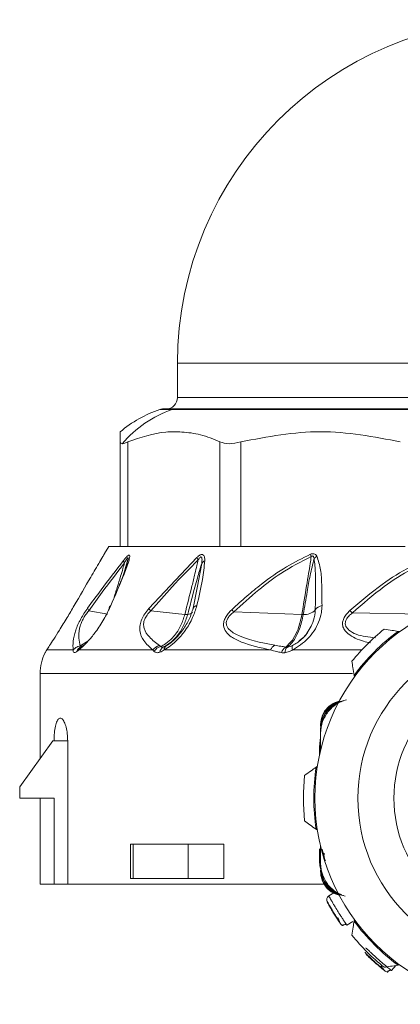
# Model space of a CAD drawing. Header units: millimetres. Extents: x -447 to 1924, y -61 to 422.
# Tile 43 of 60: x 806 to 822, y 153 to 196. Entities that reach past the tile are written whole.
import ezdxf

# ---------------------------------------------------------------- set-up
doc = ezdxf.new("R2010")
doc.units = ezdxf.units.MM

# ---------------------------------------------------------------- blocks, each defined once
blk = doc.blocks.new('Drawing View5')
at = {"color": 7, "linetype": 'Continuous', "lineweight": 18}
for p, q in [((-32.506, 3.001), (-32.506, 1.501)), ((-32.506, 3.001), (-2.506, 3.001)), ((-32.506, 1.501), (-2.506, 1.501)), ((-32.737, 0.976), (-33.274, 0.976)), ((-33.118, 1.001), (-32.586, 1.001)), ((-1.738, 0.976), (-32.737, 0.976)), ((-32.586, 1.001), (-1.894, 1.001)), ((-35.006, -4.999), (-35.006, -0.434)), ((-34.671, -4.999), (-34.671, -0.434)), ((-30.652, -4.999), (-30.652, -0.434)), ((-29.737, -4.999), (-29.737, -0.434)), ((-35.506, -4.999), (-35.695, -5.315)), ((-35.506, -4.999), (-35.006, -4.999)), ((-34.782, -4.999), (-34.994, -4.999)), ((-34.782, -4.999), (-30.52, -4.999)), ((-29.941, -4.999), (-30.52, -4.999)), ((-29.941, -4.999), (-22.559, -4.999)), ((-34.898, -6.344), (-34.671, -5.571)), ((-31.666, -5.486), (-33.762, -7.713)), ((-34.825, -6.123), (-34.744, -5.852)), ((-34.709, -5.766), (-34.775, -5.927)), ((-31.64, -6.732), (-31.45, -5.741)), ((-34.852, -6.224), (-34.802, -6.057)), ((-31.841, -7.776), (-31.64, -6.732)), ((-35.553, -7.954), (-36.383, -7.811)), ((-32.187, -7.968), (-33.675, -7.817)), ((-27.076, -7.973), (-30.05, -7.865)), ((-24.868, -7.906), (-21.555, -7.961)), ((-22.802, -8.723), (-22.872, -8.712)), ((-36.728, -9.389), (-36.787, -9.427)), ((-36.759, -9.345), (-36.419, -9.137)), ((-36.62, -9.333), (-36.539, -9.271)), ((-33.033, -9.364), (-33.043, -9.36)), ((-32.989, -9.333), (-32.847, -9.244)), ((-38.29, -9.649), (-38.283, -9.637)), ((-38.282, -9.635), (-38.286, -9.642)), ((-37.068, -9.524), (-38.216, -9.524)), ((-33.586, -9.524), (-36.818, -9.524)), ((-28.442, -9.524), (-33.09, -9.524)), ((-24.457, -9.524), (-27.483, -9.524)), ((-38.506, -10.553), (-38.506, -14.263)), ((-24.865, -10.553), (-38.506, -10.553)), ((-24.793, -10.633), (-24.782, -10.702)), ((-26.256, -12.785), (-26.256, -12.859)), ((-26.256, -12.969), (-26.256, -13.043)), ((-26.256, -13.893), (-26.256, -13.043)), ((-26.256, -13.154), (-26.256, -13.893)), ((-37.952, -13.499), (-39.402, -15.499)), ((-37.902, -13.499), (-37.952, -13.499)), ((-37.305, -13.499), (-37.902, -13.499)), ((-37.305, -19.749), (-37.305, -13.499)), ((-26.306, -13.749), (-26.306, -14.112)), ((-26.256, -13.749), (-26.306, -13.749)), ((-26.396, -14.599), (-26.453, -14.641)), ((-39.402, -15.999), (-39.402, -15.499)), ((-37.902, -15.999), (-39.402, -15.999)), ((-38.506, -15.999), (-38.506, -19.749)), ((-37.902, -15.999), (-37.902, -19.749)), ((-26.453, -17.357), (-26.396, -17.399)), ((-34.557, -17.999), (-34.557, -19.499)), ((-34.557, -17.999), (-34.442, -17.999)), ((-34.442, -19.499), (-34.442, -17.999)), ((-32.045, -17.999), (-34.442, -17.999)), ((-32.045, -17.999), (-32.045, -19.499)), ((-32.045, -17.999), (-30.482, -17.999)), ((-30.482, -17.999), (-30.482, -19.499)), ((-26.306, -18.214), (-26.306, -18.749)), ((-26.256, -18.844), (-26.256, -18.106)), ((-26.106, -18.398), (-26.106, -18.486)), ((-26.256, -18.749), (-26.306, -18.749)), ((-26.256, -18.955), (-26.256, -18.844)), ((-26.256, -19.029), (-26.256, -18.955)), ((-26.256, -19.214), (-26.256, -19.14)), ((-38.506, -19.749), (-37.902, -19.749)), ((-37.305, -19.749), (-37.902, -19.749)), ((-37.305, -19.749), (-26.093, -19.749)), ((-34.442, -19.499), (-34.557, -19.499)), ((-32.045, -19.499), (-34.442, -19.499)), ((-32.045, -19.499), (-30.482, -19.499)), ((-25.899, -20.263), (-25.685, -20.132)), ((-24.847, -21.377), (-25.115, -21.542)), ((-24.782, -21.295), (-24.793, -21.365)), ((-22.964, -23.301), (-23.162, -23.524)), ((-22.872, -23.286), (-22.802, -23.275))]:
    blk.add_line(p, q, dxfattribs=at)
at = {"color": 7, "linetype": 'Continuous', "lineweight": 18, "flags": 128}
for points in [[(-34.729, -5.804), (-34.734, -5.817), (-34.736, -5.821)], [(-26.256, -13.365), (-26.277, -13.456), (-26.306, -13.749)], [(-26.306, -18.749), (-26.287, -18.944), (-26.256, -19.061)]]:
    blk.add_lwpolyline(points, dxfattribs=at)
at = {"color": 7, "linetype": 'Continuous', "lineweight": 18}
blk.add_circle((-17.506, -15.999), 7.125, dxfattribs=at)
for centre, radius, start, end in [((-17.506, 3.001), 15, 0, 180), ((-33.006, 1.501), 0.5, 270, 0), ((-31.668, -3.917), 5.15, 108.1664, 130.4986), ((-31.129, -3.722), 4.965, 108.8874, 139.7785), ((-33.118, 0.501), 0.5, 90, 108.1664), ((-32.586, 0.533), 0.468, 90.0132, 108.7828), ((-30.938, -5.114), 0.817, 207.0633, 215.688), ((-25.5, -5.09), 1.218, 191.8977, 196.7732), ((-26.01, -6.013), 0.716, 125.0015, 137.8975), ((-34.594, -5.564), 0.276, 189.9537, 214.6475), ((-34.554, -5.891), 0.195, 123.8797, 153.4099), ((-31.139, -5.962), 0.381, 117.5432, 144.6363), ((-17.506, -15.999), 9, 359.9991, 179.9991), ((-36.195, -7.652), 0.246, 191.7232, 220.2294), ((-35.391, -7.688), 0.104, 107.235, 192.5457), ((-32.973, -7.145), 0.972, 215.7026, 223.7498), ((-31.705, -7.762), 0.137, 151.246, 185.5908), ((-31.617, -7.833), 0.249, 100.4115, 146.7201), ((-26.143, -7.995), 0.41, 97.2379, 147.6707), ((-32.049, -7.725), 0.247, 266.4774, 322.3124), ((-27.569, -5.684), 3.304, 219.0252, 221.3042), ((-27.031, -6.721), 1.253, 267.9402, 270.7717), ((-26.948, -7.355), 0.622, 263.8843, 317.4106), ((-26.665, -9.712), 2.547, 45.1412, 48.4187), ((-17.506, -15.999), 9.5, 129.0016, 140.9984), ((-17.506, -15.999), 9.05, 126.3677, 143.6323), ((-36.566, -9.724), 0.371, 109.3852, 160.1994), ((-36.545, -9.609), 0.286, 105.2957, 162.6775), ((-33.142, -9.868), 0.562, 106.3755, 142.1998), ((-33.079, -9.907), 0.56, 106.6775, 144.538), ((-32.954, -9.673), 0.33, 119.6068, 170.7232), ((-32.888, -9.509), 0.203, 119.953, 184.2541), ((-28.012, -9.72), 0.473, 121.542, 155.5687), ((-27.521, -9.794), 0.476, 123.312, 160.839), ((-27.432, -9.675), 0.392, 135.1957, 175.4112), ((-27.211, -9.417), 0.292, 163.2771, 201.4278), ((-36.506, -10.553), 2, 153.1176, 180), ((-17.506, -15.999), 5.55, 0, 180), ((-17.506, -15.999), 9.5, 174.0016, 185.9984), ((-17.506, -15.999), 9.05, 171.3677, 188.6323), ((-17.506, -15.999), 9, 179.9991, 359.9991), ((-17.506, -15.999), 5.55, 180, 0), ((-17.506, -15.999), 9.05, 216.3677, 233.6323), ((-17.506, -15.999), 9.5, 219.0016, 230.9984)]:
    blk.add_arc(centre, radius, start, end, dxfattribs=at)
for points, knots in [([(-30.652, -0.434), (-30.935, -0.319), (-31.484, -0.096), (-32.276, 0.005), (-33.339, 0.023), (-34.12, -0.245), (-34.671, -0.434)], [0, 0, 0, 0, 0.21393, 0.414834, 0.587057, 1, 1, 1, 1]), ([(-22.775, -0.434), (-23.936, -0.214), (-26.256, 0.224), (-28.577, -0.214), (-29.737, -0.434)], [0, 0, 0, 0, 0.500234, 1, 1, 1, 1]), ([(-35.006, -0.434), (-35.006, -0.356), (-35.006, -0.198), (-35.006, -0.069), (-35.006, 0.002), (-35.006, -0.004), (-35.006, -0.007)], [0, 0, 0, 0, 0.270801, 0.549911, 0.830383, 1, 1, 1, 1]), ([(-35.006, -0.434), (-35.001, -0.46), (-34.993, -0.506), (-34.942, -0.513), (-34.921, -0.516)], [0, 0, 0, 0, 0.573868, 1, 1, 1, 1]), ([(-34.921, -0.516), (-34.885, -0.511), (-34.82, -0.503), (-34.718, -0.455), (-34.671, -0.434)], [0, 0, 0, 0, 0.54545, 1, 1, 1, 1]), ([(-37.021, -7.588), (-36.779, -7.172), (-36.398, -6.517), (-35.968, -5.781), (-35.767, -5.437), (-35.708, -5.337), (-35.693, -5.311), (-35.695, -5.314), (-35.695, -5.315)], [0, 0, 0, 0, 0.502517, 0.792077, 0.924903, 0.959853, 0.991393, 1, 1, 1, 1]), ([(-35.745, -5.4), (-35.767, -5.437), (-35.819, -5.526), (-35.882, -5.635), (-35.919, -5.697)], [0, 0, 0, 0, 0.423068, 1, 1, 1, 1]), ([(-34.663, -5.729), (-34.644, -5.671), (-34.611, -5.569), (-34.589, -5.449), (-34.599, -5.384), (-34.644, -5.383), (-34.707, -5.43), (-34.783, -5.509), (-34.837, -5.576), (-34.866, -5.612)], [0, 0, 0, 0, 0.215253, 0.384528, 0.526066, 0.634008, 0.741365, 0.859377, 1, 1, 1, 1]), ([(-34.744, -5.852), (-34.716, -5.764), (-34.679, -5.646), (-34.661, -5.534), (-34.664, -5.505), (-34.67, -5.497), (-34.68, -5.499), (-34.695, -5.511), (-34.724, -5.549), (-34.768, -5.622), (-34.802, -5.685), (-34.821, -5.721)], [0, 0, 0, 0, 0.3883566, 0.5202079, 0.5615594, 0.5993846, 0.6269174, 0.6554177, 0.7206544, 0.8386, 1, 1, 1, 1]), ([(-31.315, -5.624), (-31.317, -5.567), (-31.32, -5.461), (-31.372, -5.366), (-31.445, -5.349), (-31.513, -5.369), (-31.59, -5.417), (-31.639, -5.462), (-31.666, -5.486)], [0, 0, 0, 0, 0.288282, 0.527872, 0.63604, 0.745985, 0.866726, 1, 1, 1, 1]), ([(-31.45, -5.741), (-31.442, -5.671), (-31.432, -5.588), (-31.444, -5.506), (-31.453, -5.48), (-31.465, -5.465), (-31.481, -5.461), (-31.497, -5.465), (-31.523, -5.483), (-31.56, -5.526), (-31.587, -5.567), (-31.602, -5.591)], [0, 0, 0, 0, 0.4179621, 0.499227, 0.5680035, 0.6251534, 0.663526, 0.7017402, 0.7444069, 0.8543682, 1, 1, 1, 1]), ([(-26.692, -5.341), (-27.047, -5.514), (-27.796, -5.879), (-28.708, -6.539), (-29.496, -7.181), (-29.918, -7.566), (-30.135, -7.765)], [0, 0, 0, 0, 0.2837068, 0.5987607, 0.793171, 1, 1, 1, 1]), ([(-26.666, -5.442), (-27.114, -5.673), (-27.916, -6.085), (-29.032, -6.938), (-29.691, -7.538), (-30.05, -7.865)], [0, 0, 0, 0, 0.365567, 0.653732, 1, 1, 1, 1]), ([(-27.076, -7.973), (-27.007, -7.556), (-26.908, -6.957), (-26.788, -6.217), (-26.718, -5.79), (-26.682, -5.546), (-26.666, -5.442)], [0, 0, 0, 0, 0.493755, 0.710629, 0.876371, 1, 1, 1, 1]), ([(-27.014, -7.973), (-26.956, -7.642), (-26.858, -7.075), (-26.723, -6.262), (-26.603, -5.779), (-26.541, -5.533)], [0, 0, 0, 0, 0.40792, 0.697704, 1, 1, 1, 1]), ([(-26.421, -5.427), (-26.439, -5.402), (-26.471, -5.359), (-26.532, -5.326), (-26.586, -5.318), (-26.636, -5.321), (-26.672, -5.334), (-26.692, -5.341)], [0, 0, 0, 0, 0.317365, 0.562223, 0.68531, 0.828098, 1, 1, 1, 1]), ([(-26.541, -5.533), (-26.547, -5.511), (-26.557, -5.474), (-26.58, -5.437), (-26.601, -5.423), (-26.617, -5.419), (-26.633, -5.422), (-26.65, -5.429), (-26.661, -5.437), (-26.666, -5.442)], [0, 0, 0, 0, 0.350592, 0.583117, 0.673422, 0.761724, 0.827666, 0.905665, 1, 1, 1, 1]), ([(-26.49, -7.776), (-26.485, -7.458), (-26.477, -6.922), (-26.472, -6.168), (-26.518, -5.743), (-26.541, -5.533)], [0, 0, 0, 0, 0.425144, 0.717363, 1, 1, 1, 1]), ([(-26.195, -7.588), (-26.198, -7.279), (-26.204, -6.754), (-26.232, -6.011), (-26.357, -5.623), (-26.421, -5.427)], [0, 0, 0, 0, 0.415711, 0.705132, 1, 1, 1, 1]), ([(-24.975, -7.807), (-24.514, -7.413), (-23.689, -6.707), (-22.277, -5.801), (-21.263, -5.489), (-20.713, -5.319)], [0, 0, 0, 0, 0.366467, 0.656613, 1, 1, 1, 1]), ([(-24.868, -7.906), (-24.417, -7.513), (-23.608, -6.809), (-22.226, -5.903), (-21.232, -5.589), (-20.694, -5.419)], [0, 0, 0, 0, 0.368099, 0.658336, 1, 1, 1, 1]), ([(-34.866, -5.612), (-35.195, -6.038), (-35.726, -6.723), (-36.24, -7.433), (-36.436, -7.702)], [0, 0, 0, 0, 0.620302, 1, 1, 1, 1]), ([(-34.821, -5.721), (-35.148, -6.147), (-35.676, -6.833), (-36.188, -7.542), (-36.383, -7.811)], [0, 0, 0, 0, 0.620078, 1, 1, 1, 1]), ([(-35.422, -7.588), (-35.244, -7.178), (-34.968, -6.543), (-34.743, -5.941), (-34.663, -5.729)], [0, 0, 0, 0, 0.647777, 1, 1, 1, 1]), ([(-35.296, -7.29), (-35.245, -7.124), (-35.143, -6.796), (-35.009, -6.355), (-34.901, -5.998), (-34.845, -5.803), (-34.821, -5.721)], [0, 0, 0, 0, 0.3184144, 0.6265902, 0.8445872, 1, 1, 1, 1]), ([(-35.054, -6.716), (-35.028, -6.651), (-34.916, -6.363), (-34.819, -6.075), (-34.744, -5.852)], [0, 0, 0, 0, 0.227109, 1, 1, 1, 1]), ([(-34.697, -5.697), (-34.702, -5.714), (-34.711, -5.749), (-34.724, -5.787), (-34.73, -5.807)], [0, 0, 0, 0, 0.486715, 1, 1, 1, 1]), ([(-31.602, -5.591), (-31.985, -5.976), (-32.698, -6.692), (-33.366, -7.462), (-33.675, -7.817)], [0, 0, 0, 0, 0.538008, 1, 1, 1, 1]), ([(-32.187, -7.968), (-32.083, -7.555), (-31.934, -6.964), (-31.758, -6.253), (-31.666, -5.873), (-31.62, -5.672), (-31.602, -5.591)], [0, 0, 0, 0, 0.520969, 0.746084, 0.897635, 1, 1, 1, 1]), ([(-32.064, -7.971), (-31.928, -7.443), (-31.738, -6.702), (-31.514, -5.955), (-31.45, -5.741)], [0, 0, 0, 0, 0.71325, 1, 1, 1, 1]), ([(-31.662, -7.588), (-31.572, -7.205), (-31.413, -6.531), (-31.344, -5.897), (-31.315, -5.624)], [0, 0, 0, 0, 0.570277, 1, 1, 1, 1]), ([(-38.216, -9.524), (-38.178, -9.465), (-38.097, -9.341), (-37.906, -9.042), (-37.646, -8.631), (-37.333, -8.121), (-37.122, -7.761), (-37.021, -7.588)], [0, 0, 0, 0, 0.1471224, 0.3124059, 0.5079405, 0.7647124, 1, 1, 1, 1]), ([(-36.436, -7.702), (-36.489, -7.779), (-36.593, -7.928), (-36.741, -8.177), (-36.867, -8.431), (-37.006, -8.787), (-37.084, -9.163), (-37.073, -9.403), (-37.068, -9.524)], [0, 0, 0, 0, 0.1017236, 0.1977442, 0.3042694, 0.4235864, 0.7110771, 1, 1, 1, 1]), ([(-36.818, -9.524), (-36.746, -9.465), (-36.593, -9.341), (-36.322, -9.043), (-36.004, -8.634), (-35.675, -8.124), (-35.504, -7.763), (-35.422, -7.588)], [0, 0, 0, 0, 0.1468149, 0.3117355, 0.5067024, 0.7623101, 1, 1, 1, 1]), ([(-33.762, -7.713), (-33.824, -7.789), (-33.945, -7.938), (-34.081, -8.194), (-34.156, -8.45), (-34.158, -8.795), (-33.981, -9.172), (-33.728, -9.397), (-33.586, -9.524)], [0, 0, 0, 0, 0.0944189, 0.1824922, 0.2787502, 0.3896868, 0.6580242, 1, 1, 1, 1]), ([(-33.09, -9.524), (-32.993, -9.465), (-32.786, -9.341), (-32.468, -9.044), (-32.129, -8.635), (-31.824, -8.125), (-31.715, -7.763), (-31.662, -7.588)], [0, 0, 0, 0, 0.146737, 0.311562, 0.506363, 0.761707, 1, 1, 1, 1]), ([(-31.824, -7.695), (-31.874, -7.856), (-31.974, -8.177), (-32.261, -8.653), (-32.564, -9.006), (-32.837, -9.246), (-32.98, -9.334), (-33.051, -9.378)], [0, 0, 0, 0, 0.252767, 0.504588, 0.754751, 0.87866, 1, 1, 1, 1]), ([(-27.483, -9.524), (-27.245, -9.374), (-26.751, -9.061), (-26.37, -8.427), (-26.215, -7.928), (-26.201, -7.69), (-26.195, -7.588)], [0, 0, 0, 0, 0.323235, 0.671392, 0.858958, 1, 1, 1, 1]), ([(-36.383, -7.811), (-36.43, -7.87), (-36.519, -7.982), (-36.642, -8.182), (-36.735, -8.388), (-36.865, -8.872), (-36.807, -9.129), (-36.759, -9.345)], [0, 0, 0, 0, 0.09476, 0.180727, 0.278153, 0.391304, 1, 1, 1, 1]), ([(-33.675, -7.817), (-33.732, -7.876), (-33.814, -7.961), (-33.897, -8.091), (-33.944, -8.187), (-33.976, -8.285), (-33.995, -8.426), (-33.953, -8.687), (-33.722, -9.007), (-33.454, -9.212), (-33.301, -9.329)], [0, 0, 0, 0, 0.08814, 0.127354, 0.16563, 0.208084, 0.253003, 0.357789, 0.633246, 1, 1, 1, 1]), ([(-33.24, -9.37), (-33.165, -9.331), (-32.982, -9.235), (-32.749, -9.03), (-32.528, -8.758), (-32.329, -8.422), (-32.238, -8.131), (-32.187, -7.968)], [0, 0, 0, 0, 0.154753, 0.378155, 0.536035, 0.740167, 1, 1, 1, 1]), ([(-33.117, -9.386), (-33.045, -9.348), (-32.869, -9.255), (-32.635, -9.049), (-32.413, -8.775), (-32.21, -8.435), (-32.116, -8.138), (-32.064, -7.971)], [0, 0, 0, 0, 0.154429, 0.377318, 0.534784, 0.73906, 1, 1, 1, 1]), ([(-32.064, -7.971), (-32.084, -7.972), (-32.12, -7.973), (-32.167, -7.969), (-32.187, -7.968)], [0, 0, 0, 0, 0.5598474, 1, 1, 1, 1]), ([(-30.135, -7.765), (-30.191, -7.82), (-30.297, -7.926), (-30.417, -8.104), (-30.49, -8.284), (-30.508, -8.517), (-30.397, -8.755), (-30.123, -8.993), (-29.511, -9.291), (-28.884, -9.428), (-28.442, -9.524)], [0, 0, 0, 0, 0.055904, 0.10622, 0.153662, 0.203296, 0.307891, 0.418501, 0.590067, 1, 1, 1, 1]), ([(-30.05, -7.865), (-30.103, -7.908), (-30.2, -7.989), (-30.314, -8.131), (-30.377, -8.276), (-30.378, -8.416), (-30.283, -8.643), (-29.647, -9.054), (-28.865, -9.202), (-28.259, -9.316)], [0, 0, 0, 0, 0.053191, 0.098086, 0.139814, 0.182632, 0.23063, 0.405048, 1, 1, 1, 1]), ([(-27.782, -9.397), (-27.666, -9.291), (-27.46, -9.103), (-27.214, -8.597), (-27.125, -8.195), (-27.076, -7.973)], [0, 0, 0, 0, 0.365428, 0.649355, 1, 1, 1, 1]), ([(-27.71, -9.399), (-27.657, -9.356), (-27.532, -9.253), (-27.345, -8.991), (-27.145, -8.573), (-27.062, -8.192), (-27.014, -7.973)], [0, 0, 0, 0, 0.171049, 0.404806, 0.657867, 1, 1, 1, 1]), ([(-26.74, -8.601), (-26.673, -8.476), (-26.528, -8.207), (-26.503, -7.927), (-26.49, -7.776)], [0, 0, 0, 0, 0.461054, 1, 1, 1, 1]), ([(-24.082, -9.214), (-24.181, -9.192), (-24.544, -9.113), (-24.945, -8.932), (-25.218, -8.663), (-25.299, -8.488), (-25.304, -8.311), (-25.25, -8.141), (-25.138, -7.966), (-25.031, -7.862), (-24.975, -7.807)], [0, 0, 0, 0, 0.129347, 0.473215, 0.582972, 0.679964, 0.750468, 0.824971, 0.90787, 1, 1, 1, 1]), ([(-23.863, -8.995), (-24.157, -8.965), (-24.589, -8.921), (-24.972, -8.705), (-25.119, -8.556), (-25.178, -8.439), (-25.186, -8.309), (-25.132, -8.171), (-25.024, -8.031), (-24.923, -7.95), (-24.868, -7.906)], [0, 0, 0, 0, 0.3855637, 0.5667652, 0.642192, 0.7073083, 0.7706539, 0.8351812, 0.9106666, 1, 1, 1, 1]), ([(-27.2, -9.123), (-27.149, -9.089), (-26.926, -8.94), (-26.783, -8.686), (-26.672, -8.491)], [0, 0, 0, 0, 0.227113, 1, 1, 1, 1]), ([(-27.11, -9.07), (-27.103, -9.064), (-26.963, -8.95), (-26.824, -8.788), (-26.749, -8.622), (-26.74, -8.601)], [0, 0, 0, 0, 0.045689, 0.878516, 1, 1, 1, 1]), ([(-23.485, -8.616), (-23.369, -8.634), (-23.166, -8.666), (-22.961, -8.698), (-22.872, -8.712)], [0, 0, 0, 0, 0.5692143, 1, 1, 1, 1]), ([(-36.759, -9.345), (-36.827, -9.365), (-36.948, -9.4), (-37.031, -9.486), (-37.068, -9.524)], [0, 0, 0, 0, 0.559282, 1, 1, 1, 1]), ([(-36.759, -9.345), (-36.762, -9.356), (-36.767, -9.377), (-36.754, -9.392), (-36.729, -9.393), (-36.702, -9.381), (-36.689, -9.375)], [0, 0, 0, 0, 0.255568, 0.50322, 0.749583, 1, 1, 1, 1]), ([(-36.689, -9.375), (-36.677, -9.368), (-36.655, -9.356), (-36.631, -9.34), (-36.62, -9.333)], [0, 0, 0, 0, 0.555849, 1, 1, 1, 1]), ([(-33.301, -9.329), (-33.29, -9.337), (-33.27, -9.351), (-33.249, -9.364), (-33.24, -9.37)], [0, 0, 0, 0, 0.557314, 1, 1, 1, 1]), ([(-33.24, -9.37), (-33.234, -9.376), (-33.222, -9.388), (-33.193, -9.396), (-33.158, -9.397), (-33.13, -9.39), (-33.117, -9.386)], [0, 0, 0, 0, 0.252688, 0.501352, 0.749494, 1, 1, 1, 1]), ([(-33.117, -9.386), (-33.094, -9.379), (-33.052, -9.365), (-33.009, -9.343), (-32.989, -9.333)], [0, 0, 0, 0, 0.549544, 1, 1, 1, 1]), ([(-28.259, -9.316), (-28.172, -9.332), (-28.015, -9.36), (-27.853, -9.385), (-27.782, -9.397)], [0, 0, 0, 0, 0.554562, 1, 1, 1, 1]), ([(-27.782, -9.397), (-27.769, -9.399), (-27.746, -9.402), (-27.721, -9.4), (-27.71, -9.399)], [0, 0, 0, 0, 0.560007, 1, 1, 1, 1]), ([(-27.71, -9.399), (-27.669, -9.392), (-27.596, -9.379), (-27.523, -9.348), (-27.491, -9.333)], [0, 0, 0, 0, 0.5524725, 1, 1, 1, 1]), ([(-27.491, -9.333), (-27.42, -9.295), (-27.282, -9.222), (-27.166, -9.119), (-27.11, -9.07)], [0, 0, 0, 0, 0.518071, 1, 1, 1, 1]), ([(-38.283, -9.637), (-38.283, -9.636), (-38.28, -9.631), (-38.261, -9.596), (-38.232, -9.55), (-38.216, -9.524)], [0, 0, 0, 0, 0.096514, 0.484946, 1, 1, 1, 1]), ([(-37.068, -9.524), (-37.067, -9.551), (-37.066, -9.604), (-37.031, -9.638), (-36.981, -9.637), (-36.937, -9.612), (-36.915, -9.599)], [0, 0, 0, 0, 0.273593, 0.542673, 0.764584, 1, 1, 1, 1]), ([(-36.915, -9.599), (-36.898, -9.587), (-36.867, -9.565), (-36.833, -9.536), (-36.818, -9.524)], [0, 0, 0, 0, 0.55931, 1, 1, 1, 1]), ([(-33.586, -9.524), (-33.577, -9.535), (-33.561, -9.554), (-33.543, -9.573), (-33.536, -9.582)], [0, 0, 0, 0, 0.558376, 1, 1, 1, 1]), ([(-33.536, -9.582), (-33.504, -9.606), (-33.455, -9.642), (-33.36, -9.644), (-33.306, -9.628), (-33.279, -9.62)], [0, 0, 0, 0, 0.4830665, 0.7400479, 1, 1, 1, 1]), ([(-33.279, -9.62), (-33.245, -9.606), (-33.183, -9.581), (-33.119, -9.541), (-33.09, -9.524)], [0, 0, 0, 0, 0.554606, 1, 1, 1, 1]), ([(-28.442, -9.524), (-28.357, -9.546), (-28.202, -9.586), (-28.041, -9.622), (-27.97, -9.638)], [0, 0, 0, 0, 0.555292, 1, 1, 1, 1]), ([(-27.97, -9.638), (-27.943, -9.642), (-27.896, -9.65), (-27.845, -9.646), (-27.822, -9.644)], [0, 0, 0, 0, 0.560194, 1, 1, 1, 1]), ([(-27.822, -9.644), (-27.758, -9.631), (-27.643, -9.608), (-27.532, -9.55), (-27.483, -9.524)], [0, 0, 0, 0, 0.5601162, 1, 1, 1, 1]), ([(-24.793, -10.633), (-24.811, -10.52), (-24.843, -10.314), (-24.874, -10.111), (-24.889, -10.02)], [0, 0, 0, 0, 0.550612, 1, 1, 1, 1]), ([(-25.184, -11.72), (-25.312, -11.755), (-25.596, -11.833), (-25.948, -12.138), (-26.206, -12.559), (-26.239, -12.882), (-26.256, -13.043)], [0, 0, 0, 0, 0.214486, 0.476146, 0.737645, 1, 1, 1, 1]), ([(-25.255, -11.744), (-25.36, -11.768), (-25.615, -11.825), (-25.943, -12.097), (-26.204, -12.494), (-26.239, -12.809), (-26.256, -12.969)], [0, 0, 0, 0, 0.18745, 0.452675, 0.72094, 1, 1, 1, 1]), ([(-26.256, -12.785), (-26.24, -12.645), (-26.208, -12.372), (-25.967, -12.03), (-25.691, -11.836), (-25.502, -11.784), (-25.44, -11.767)], [0, 0, 0, 0, 0.295904, 0.581829, 0.863182, 1, 1, 1, 1]), ([(-25.365, -11.768), (-25.429, -11.777), (-25.642, -11.806), (-25.938, -12.041), (-26.211, -12.407), (-26.241, -12.708), (-26.256, -12.859)], [0, 0, 0, 0, 0.126246, 0.417408, 0.708389, 1, 1, 1, 1]), ([(-25.125, -11.695), (-25.283, -11.75), (-25.593, -11.859), (-25.817, -12.097), (-25.928, -12.215)], [0, 0, 0, 0, 0.5095325, 1, 1, 1, 1]), ([(-25.928, -12.215), (-26.021, -12.354), (-26.21, -12.639), (-26.24, -12.98), (-26.256, -13.154)], [0, 0, 0, 0, 0.489594, 1, 1, 1, 1]), ([(-37.305, -13.499), (-37.308, -13.391), (-37.316, -13.175), (-37.371, -12.887), (-37.451, -12.659), (-37.55, -12.515), (-37.655, -12.481), (-37.753, -12.571), (-37.831, -12.774), (-37.882, -13.06), (-37.9, -13.317), (-37.902, -13.464), (-37.902, -13.499)], [0, 0, 0, 0, 0.100795, 0.201493, 0.304873, 0.413747, 0.527057, 0.641563, 0.753853, 0.862272, 0.967136, 1, 1, 1, 1]), ([(-26.954, -15.006), (-26.859, -14.937), (-26.693, -14.816), (-26.526, -14.693), (-26.453, -14.641)], [0, 0, 0, 0, 0.569214, 1, 1, 1, 1]), ([(-26.453, -17.357), (-26.546, -17.29), (-26.713, -17.167), (-26.879, -17.046), (-26.954, -16.992)], [0, 0, 0, 0, 0.550612, 1, 1, 1, 1]), ([(-26.048, -18.728), (-26.059, -18.694), (-26.079, -18.633), (-26.112, -18.515), (-26.138, -18.419), (-26.156, -18.346), (-26.167, -18.302), (-26.177, -18.258), (-26.183, -18.234), (-26.186, -18.221)], [0, 0, 0, 0, 0.375395, 0.664309, 0.835357, 0.887104, 0.926937, 0.962067, 1, 1, 1, 1]), ([(-26.256, -18.844), (-26.24, -19.019), (-26.209, -19.363), (-26.017, -19.649), (-25.923, -19.789)], [0, 0, 0, 0, 0.510317, 1, 1, 1, 1]), ([(-26.256, -18.955), (-26.239, -19.117), (-26.206, -19.44), (-25.948, -19.86), (-25.596, -20.165), (-25.312, -20.243), (-25.184, -20.278)], [0, 0, 0, 0, 0.262361, 0.523865, 0.78552, 1, 1, 1, 1]), ([(-26.256, -19.029), (-26.238, -19.189), (-26.204, -19.504), (-25.942, -19.902), (-25.615, -20.174), (-25.36, -20.23), (-25.255, -20.254)], [0, 0, 0, 0, 0.279052, 0.547337, 0.812542, 1, 1, 1, 1]), ([(-26.256, -19.14), (-26.241, -19.29), (-26.21, -19.591), (-25.938, -19.957), (-25.642, -20.193), (-25.429, -20.221), (-25.365, -20.23)], [0, 0, 0, 0, 0.291464, 0.58257, 0.873608, 1, 1, 1, 1]), ([(-25.44, -20.231), (-25.502, -20.214), (-25.691, -20.163), (-25.969, -19.968), (-26.16, -19.685), (-26.243, -19.423), (-26.252, -19.284), (-26.256, -19.214)], [0, 0, 0, 0, 0.136543, 0.417549, 0.703003, 0.8502, 1, 1, 1, 1]), ([(-25.923, -19.789), (-25.815, -19.908), (-25.647, -20.094), (-25.415, -20.181), (-25.332, -20.212)], [0, 0, 0, 0, 0.641765, 1, 1, 1, 1]), ([(-25.994, -20.448), (-25.991, -20.454), (-25.986, -20.464), (-25.946, -20.54), (-25.885, -20.653), (-25.819, -20.77), (-25.773, -20.848), (-25.758, -20.874)], [0, 0, 0, 0, 0.222532, 0.445065, 0.667991, 0.891339, 1, 1, 1, 1]), ([(-25.992, -20.449), (-25.992, -20.426), (-25.992, -20.378), (-25.959, -20.309), (-25.919, -20.278), (-25.899, -20.263)], [0, 0, 0, 0, 0.311559, 0.6557795, 1, 1, 1, 1]), ([(-25.384, -21.485), (-25.389, -21.478), (-25.398, -21.464), (-25.472, -21.357), (-25.574, -21.202), (-25.692, -21.015), (-25.805, -20.826), (-25.896, -20.664), (-25.959, -20.55), (-25.967, -20.535), (-25.971, -20.527)], [0, 0, 0, 0, 0.123379, 0.248042, 0.373666, 0.499948, 0.626271, 0.751961, 0.876673, 1, 1, 1, 1]), ([(-25.149, -21.491), (-25.157, -21.479), (-25.179, -21.446), (-25.235, -21.362), (-25.308, -21.249), (-25.403, -21.099), (-25.521, -20.911), (-25.636, -20.72), (-25.726, -20.567), (-25.794, -20.45), (-25.846, -20.358), (-25.889, -20.281), (-25.895, -20.27), (-25.899, -20.263)], [0, 0, 0, 0, 0.056466, 0.142688, 0.228837, 0.305261, 0.42845, 0.551652, 0.628071, 0.714204, 0.80037, 0.876807, 1, 1, 1, 1]), ([(-25.758, -20.874), (-25.742, -20.9), (-25.696, -20.979), (-25.613, -21.114), (-25.516, -21.265), (-25.463, -21.344), (-25.436, -21.384)], [0, 0, 0, 0, 0.146748, 0.43206, 0.71662, 1, 1, 1, 1]), ([(-25.498, -21.212), (-25.486, -21.247), (-25.463, -21.315), (-25.436, -21.387), (-25.417, -21.434), (-25.412, -21.444), (-25.409, -21.449)], [0, 0, 0, 0, 0.271066, 0.528959, 0.772095, 1, 1, 1, 1]), ([(-25.384, -21.485), (-25.368, -21.506), (-25.346, -21.533), (-25.315, -21.544), (-25.307, -21.547)], [0, 0, 0, 0, 0.751766, 1, 1, 1, 1]), ([(-25.286, -21.524), (-25.272, -21.525), (-25.246, -21.527), (-25.206, -21.52), (-25.169, -21.507), (-25.148, -21.494), (-25.137, -21.487)], [0, 0, 0, 0, 0.263004, 0.520422, 0.767336, 1, 1, 1, 1]), ([(-25.115, -21.542), (-25.118, -21.538), (-25.121, -21.533), (-25.145, -21.497), (-25.149, -21.491)], [0, 0, 0, 0, 0.860321, 1, 1, 1, 1]), ([(-24.889, -21.978), (-24.871, -21.862), (-24.839, -21.659), (-24.807, -21.454), (-24.793, -21.365)], [0, 0, 0, 0, 0.569214, 1, 1, 1, 1]), ([(-25.308, -21.55), (-25.299, -21.553), (-25.281, -21.559), (-25.277, -21.54), (-25.275, -21.531)], [0, 0, 0, 0, 0.553215, 1, 1, 1, 1]), ([(-25.307, -21.551), (-25.298, -21.554), (-25.281, -21.559), (-25.277, -21.54), (-25.275, -21.532)], [0, 0, 0, 0, 0.5565554, 1, 1, 1, 1]), ([(-24.322, -22.736), (-24.318, -22.74), (-24.31, -22.748), (-24.25, -22.809), (-24.158, -22.899), (-24.061, -22.992), (-23.994, -23.053), (-23.972, -23.073)], [0, 0, 0, 0, 0.2225315, 0.4450654, 0.6679912, 0.8913393, 1, 1, 1, 1]), ([(-23.209, -23.486), (-23.221, -23.476), (-23.251, -23.452), (-23.329, -23.387), (-23.432, -23.301), (-23.567, -23.185), (-23.735, -23.04), (-23.9, -22.891), (-24.031, -22.771), (-24.13, -22.678), (-24.207, -22.606), (-24.27, -22.545), (-24.28, -22.536), (-24.286, -22.53)], [0, 0, 0, 0, 0.056466, 0.142688, 0.228837, 0.305261, 0.42845, 0.551652, 0.628071, 0.714204, 0.80037, 0.876807, 1, 1, 1, 1]), ([(-23.435, -23.549), (-23.442, -23.544), (-23.456, -23.533), (-23.557, -23.452), (-23.701, -23.334), (-23.868, -23.19), (-24.031, -23.042), (-24.166, -22.914), (-24.259, -22.822), (-24.271, -22.81), (-24.277, -22.804)], [0, 0, 0, 0, 0.1233788, 0.2480421, 0.3736661, 0.4999483, 0.6262715, 0.7519612, 0.8766734, 1, 1, 1, 1]), ([(-23.972, -23.073), (-23.949, -23.094), (-23.883, -23.156), (-23.763, -23.261), (-23.627, -23.377), (-23.552, -23.437), (-23.515, -23.467)], [0, 0, 0, 0, 0.146748, 0.43206, 0.71662, 1, 1, 1, 1]), ([(-23.624, -23.321), (-23.603, -23.351), (-23.561, -23.409), (-23.514, -23.47), (-23.483, -23.509), (-23.474, -23.517), (-23.471, -23.521)], [0, 0, 0, 0, 0.271066, 0.528959, 0.772095, 1, 1, 1, 1]), ([(-22.872, -23.286), (-22.985, -23.304), (-23.19, -23.336), (-23.393, -23.367), (-23.485, -23.382)], [0, 0, 0, 0, 0.550612, 1, 1, 1, 1]), ([(-23.435, -23.549), (-23.414, -23.564), (-23.386, -23.583), (-23.352, -23.585), (-23.344, -23.586)], [0, 0, 0, 0, 0.751765, 1, 1, 1, 1]), ([(-23.344, -23.589), (-23.334, -23.589), (-23.316, -23.589), (-23.318, -23.57), (-23.318, -23.561)], [0, 0, 0, 0, 0.553215, 1, 1, 1, 1]), ([(-23.331, -23.557), (-23.317, -23.554), (-23.291, -23.549), (-23.255, -23.53), (-23.224, -23.507), (-23.207, -23.488), (-23.199, -23.479)], [0, 0, 0, 0, 0.263004, 0.520422, 0.767336, 1, 1, 1, 1]), ([(-23.162, -23.524), (-23.166, -23.521), (-23.17, -23.518), (-23.204, -23.49), (-23.209, -23.486)], [0, 0, 0, 0, 0.860321, 1, 1, 1, 1])]:
    blk.add_open_spline(points, degree=3, knots=knots, dxfattribs=at)
blk.add_open_spline([(-30.652, -0.434), (-30.529, -0.475), (-30.284, -0.556), (-29.919, -0.475), (-29.737, -0.434)], degree=3, dxfattribs=at)

msp = doc.modelspace()

# ---------------------------------------------------------------- block references
at = {"color": 7, "linetype": 'Continuous', "lineweight": 18}
msp.add_blockref('Drawing View5', (845.145, 178.107), dxfattribs=at)

doc.saveas('drawing.dxf')
